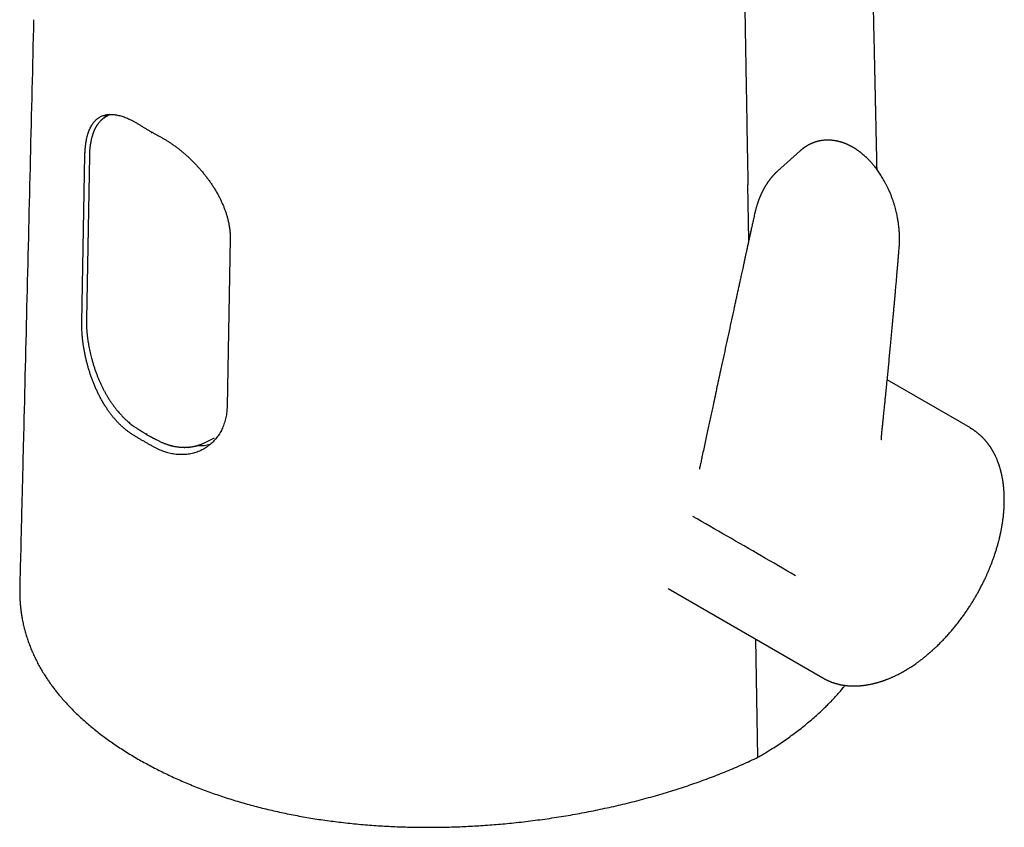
# Model space of a CAD drawing. Header units: millimetres. Extents: x 8 to 613, y 12 to 425.
# Tile 6 of 34: x 535 to 597, y 91 to 143. Entities that reach past the tile are written whole.
import ezdxf

# ---------------------------------------------------------------- set-up
doc = ezdxf.new("R2010")
doc.units = ezdxf.units.MM

msp = doc.modelspace()

# ---------------------------------------------------------------- linework, layer by layer
at = {"color": 7, "linetype": 'Continuous', "lineweight": 30}
for p, q in [((540.389, 136.938), (540.066, 136.741)), ((538.601, 123.69), (538.801, 134.336)), ((584.394, 134.61), (582.949, 133.315)), ((584.395, 134.609), (584.412, 134.625)), ((539.084, 134.286), (538.897, 123.867)), ((581.129, 128.92), (581.066, 132.45)), ((548.064, 128.988), (547.865, 118.342)), ((595.249, 116.95), (589.949, 120.009)), ((595.248, 116.949), (595.253, 116.947)), ((546.425, 116.008), (547.065, 116.327)), ((546.417, 116.005), (546.433, 116.013)), ((577.973, 114.32), (577.976, 114.334)), ((575.977, 106.714), (585.844, 101.018)), ((581.71, 95.966), (581.577, 103.481)), ((585.857, 101.012), (585.844, 101.018))]:
    msp.add_line(p, q, dxfattribs=at)
for centre, radius, start, end in [((541.734, 135.383), 2.179, 135.15148, 143.09022), ((546.205, 118.125), 2.294, 264.90555, 285.05463)]:
    msp.add_arc(centre, radius, start, end, dxfattribs=at)
for points, knots in [([(589.301, 133.418), (589.3, 133.483), (589.297, 133.628), (589.284, 134.207), (589.269, 134.914), (589.251, 135.734), (589.238, 136.311), (589.226, 136.88), (589.215, 137.342), (589.208, 137.701), (589.202, 137.963), (589.196, 138.232), (589.19, 138.509), (589.184, 138.794), (589.177, 139.087), (589.171, 139.388), (589.164, 139.701), (589.157, 140.028), (589.15, 140.364), (589.142, 140.701), (589.135, 141.036), (589.128, 141.37), (589.119, 141.76), (589.109, 142.206), (589.098, 142.706), (589.088, 143.2), (589.077, 143.686), (589.067, 144.163), (589.056, 144.63), (589.047, 145.068), (589.038, 145.479), (589.03, 145.863), (589.021, 146.239), (589.013, 146.607), (589.005, 146.967), (588.998, 147.317), (588.99, 147.659), (588.984, 147.961), (588.978, 148.223), (588.973, 148.449), (588.968, 148.672), (588.963, 148.897), (588.958, 149.126), (588.953, 149.359), (588.948, 149.598), (588.943, 149.843), (588.937, 150.102), (588.931, 150.373), (588.925, 150.659), (588.919, 150.95), (588.912, 151.246), (588.906, 151.546), (588.898, 151.908), (588.888, 152.335), (588.878, 152.828), (588.868, 153.262), (588.86, 153.633), (588.853, 153.934), (588.847, 154.23), (588.841, 154.519), (588.835, 154.799), (588.829, 155.072), (588.823, 155.335), (588.817, 155.592), (588.811, 155.884), (588.804, 156.212), (588.796, 156.579), (588.788, 156.948), (588.78, 157.32), (588.772, 157.694), (588.764, 158.046), (588.757, 158.377), (588.75, 158.687), (588.743, 159.006), (588.736, 159.333), (588.729, 159.667), (588.722, 159.989), (588.715, 160.296), (588.708, 160.588), (588.702, 160.88), (588.696, 161.171), (588.689, 161.459), (588.682, 161.797), (588.674, 162.183), (588.664, 162.617), (588.656, 163.01), (588.648, 163.364), (588.641, 163.679), (588.634, 163.986), (588.628, 164.284), (588.622, 164.573), (588.616, 164.854), (588.61, 165.115), (588.605, 165.357), (588.6, 165.584), (588.595, 165.811), (588.59, 166.041), (588.585, 166.276), (588.579, 166.517), (588.574, 166.762), (588.568, 167.033), (588.561, 167.333), (588.554, 167.662), (588.547, 167.998), (588.54, 168.341), (588.531, 168.739), (588.521, 169.193), (588.51, 169.705), (588.498, 170.226), (588.487, 170.756), (588.475, 171.295), (588.463, 171.838), (588.451, 172.385), (588.44, 172.895), (588.43, 173.367), (588.421, 173.802), (588.411, 174.234), (588.402, 174.663), (588.393, 175.085), (588.384, 175.5), (588.375, 175.909), (588.367, 176.287), (588.359, 176.634), (588.352, 176.951), (588.345, 177.26), (588.339, 177.561), (588.332, 177.854), (588.326, 178.137), (588.32, 178.405), (588.315, 178.657), (588.31, 178.895), (588.305, 179.129), (588.3, 179.362), (588.295, 179.594), (588.281, 180.215), (588.268, 180.811), (588.256, 181.386), (588.252, 181.554), (588.248, 181.73), (588.244, 181.915), (588.24, 182.109), (588.235, 182.311), (588.231, 182.521), (588.226, 182.74), (588.221, 182.967), (588.216, 183.203), (588.211, 183.447), (588.205, 183.698), (588.2, 183.955), (588.194, 184.217), (588.188, 184.484), (588.182, 184.745), (588.177, 185), (588.172, 185.248), (588.166, 185.5), (588.16, 185.755), (588.155, 186.013), (588.149, 186.274), (588.144, 186.534), (588.138, 186.802), (588.132, 187.073), (588.126, 187.347), (588.12, 187.611), (588.115, 187.866), (588.109, 188.11), (588.104, 188.344), (588.099, 188.563), (588.095, 188.766), (588.091, 188.955), (588.087, 189.135), (588.083, 189.307), (588.08, 189.471), (588.076, 189.634), (588.073, 189.797), (588.069, 189.962), (588.065, 190.126), (588.062, 190.289), (588.058, 190.453), (588.05, 190.821), (588.041, 191.227), (588.032, 191.671), (588.026, 191.95), (588.02, 192.233), (588.013, 192.522), (588.007, 192.803), (588.001, 193.077), (587.996, 193.341), (587.99, 193.613), (587.984, 193.892), (587.977, 194.179), (587.97, 194.527), (587.961, 194.939), (587.95, 195.415), (587.94, 195.876), (587.931, 196.321), (587.921, 196.749), (587.912, 197.182), (587.903, 197.617), (587.893, 198.054), (587.884, 198.491), (587.874, 198.927), (587.865, 199.349), (587.856, 199.756), (587.848, 200.146), (587.839, 200.53), (587.831, 200.908), (587.823, 201.279), (587.815, 201.643), (587.807, 202.013), (587.799, 202.389), (587.791, 202.77), (587.782, 203.142), (587.775, 203.506), (587.767, 203.862), (587.759, 204.21), (587.752, 204.55), (587.745, 204.87), (587.738, 205.173), (587.732, 205.458), (587.726, 205.74), (587.72, 206.022), (587.714, 206.305), (587.708, 206.589), (587.703, 206.815), (587.699, 206.98), (587.697, 207.085), (587.695, 207.191), (587.692, 207.297), (587.69, 207.404), (587.688, 207.515), (587.685, 207.63), (587.682, 207.749), (587.68, 207.876), (587.677, 208.01), (587.674, 208.158), (587.67, 208.318), (587.666, 208.493), (587.662, 208.677), (587.658, 208.869), (587.654, 209.071), (587.649, 209.281), (587.644, 209.5), (587.639, 209.728), (587.634, 209.965), (587.629, 210.211), (587.623, 210.466), (587.618, 210.729), (587.612, 211.001), (587.606, 211.283), (587.599, 211.573), (587.593, 211.877), (587.586, 212.195), (587.579, 212.527), (587.571, 212.869), (587.566, 213.111), (587.563, 213.238), (587.563, 213.249)], [0, 0, 0, 0, 0.002473, 0.005431, 0.021739, 0.029035, 0.036266, 0.0434, 0.050436, 0.053617, 0.056889, 0.060259, 0.063729, 0.067298, 0.070966, 0.074733, 0.078599, 0.082755, 0.086994, 0.091219, 0.095421, 0.0996, 0.103757, 0.110075, 0.116341, 0.122548, 0.128643, 0.134615, 0.140462, 0.146185, 0.15109, 0.155901, 0.160615, 0.165222, 0.169721, 0.174112, 0.178395, 0.18257, 0.185444, 0.188265, 0.191033, 0.193834, 0.196718, 0.199629, 0.202619, 0.205689, 0.208837, 0.212326, 0.215907, 0.219565, 0.22327, 0.227022, 0.230821, 0.236885, 0.243064, 0.249359, 0.25319, 0.256982, 0.260688, 0.264307, 0.267841, 0.271227, 0.27453, 0.27775, 0.280886, 0.285489, 0.29007, 0.294687, 0.299343, 0.304035, 0.308766, 0.312562, 0.316455, 0.320448, 0.324539, 0.328728, 0.333017, 0.336619, 0.340288, 0.34397, 0.347613, 0.351218, 0.354784, 0.36031, 0.36574, 0.371076, 0.375096, 0.379046, 0.38289, 0.386623, 0.390247, 0.393762, 0.397167, 0.400056, 0.402865, 0.405691, 0.408578, 0.411525, 0.414533, 0.417602, 0.420731, 0.424751, 0.428867, 0.433079, 0.437381, 0.441743, 0.448039, 0.454452, 0.46098, 0.467625, 0.474384, 0.481203, 0.488052, 0.494933, 0.500362, 0.50581, 0.511257, 0.516627, 0.521914, 0.527116, 0.532234, 0.537269, 0.541308, 0.545288, 0.549169, 0.552942, 0.556604, 0.560157, 0.5636, 0.56666, 0.569628, 0.572543, 0.575458, 0.578373, 0.581288, 0.598785, 0.600783, 0.602885, 0.605095, 0.607412, 0.609835, 0.612366, 0.615004, 0.617743, 0.620588, 0.62354, 0.626598, 0.629763, 0.632976, 0.636267, 0.639609, 0.643002, 0.646074, 0.649187, 0.65234, 0.655533, 0.658767, 0.662041, 0.665335, 0.668548, 0.672104, 0.675536, 0.678844, 0.682028, 0.685088, 0.688024, 0.690836, 0.693304, 0.695669, 0.697929, 0.700085, 0.702137, 0.704084, 0.706203, 0.70825, 0.710299, 0.71235, 0.714403, 0.716458, 0.726179, 0.729663, 0.733154, 0.736659, 0.740271, 0.744017, 0.747239, 0.750554, 0.75396, 0.757459, 0.76105, 0.764714, 0.770565, 0.776532, 0.782615, 0.78789, 0.793249, 0.79869, 0.804156, 0.809625, 0.815095, 0.820568, 0.826042, 0.83096, 0.83586, 0.840679, 0.845411, 0.850056, 0.854616, 0.859088, 0.863968, 0.86874, 0.873406, 0.877969, 0.882429, 0.886787, 0.891044, 0.895197, 0.89884, 0.9024, 0.905913, 0.909443, 0.912991, 0.916557, 0.920142, 0.921458, 0.922777, 0.924098, 0.925422, 0.926751, 0.928152, 0.929564, 0.931066, 0.932657, 0.934338, 0.936107, 0.938187, 0.940378, 0.94268, 0.945093, 0.947616, 0.950251, 0.952997, 0.955854, 0.958822, 0.961901, 0.965091, 0.968392, 0.971804, 0.975327, 0.978962, 0.982707, 0.986749, 0.990913, 0.9952, 0.999608, 1, 1, 1, 1]), ([(580.56, 161.558), (580.574, 160.764), (580.601, 159.177), (580.642, 156.796), (580.677, 154.813), (580.711, 152.829), (580.738, 151.241), (580.773, 149.258), (580.8, 147.67), (580.835, 145.686), (580.863, 144.099), (580.897, 142.115), (580.925, 140.527), (580.96, 138.543), (580.987, 136.956), (581.025, 134.793), (581.049, 133.423), (581.066, 132.45)], [0, 0, 0, 0, 0.081795, 0.16359, 0.245385, 0.286283, 0.368078, 0.408975, 0.49077, 0.531668, 0.613463, 0.65436, 0.736155, 0.777053, 0.858848, 0.899745, 1, 1, 1, 1]), ([(535.529, 142.973), (535.386, 137.047), (535.172, 128.215), (534.92, 117.951), (534.798, 112.974), (534.738, 110.532), (534.694, 108.728), (534.665, 107.564), (534.645, 106.77)], [0, 0, 0, 0, 0.491038, 0.731866, 0.850506, 0.903527, 0.934237, 1, 1, 1, 1]), ([(538.894, 135.297), (538.905, 135.349), (538.926, 135.453), (538.964, 135.601), (539.006, 135.742), (539.054, 135.877), (539.107, 136.006), (539.166, 136.128), (539.23, 136.242), (539.298, 136.347), (539.37, 136.442), (539.446, 136.529), (539.526, 136.607), (539.612, 136.678), (539.703, 136.741), (539.8, 136.796), (539.902, 136.842), (540.008, 136.879), (540.117, 136.908), (540.231, 136.927), (540.349, 136.939), (540.473, 136.941), (540.602, 136.935), (540.736, 136.919), (540.874, 136.895), (541.013, 136.862), (541.153, 136.822), (541.294, 136.774), (541.438, 136.719), (541.585, 136.656), (541.737, 136.584), (541.892, 136.503), (542.049, 136.415), (542.156, 136.35), (542.209, 136.317)], [0, 0, 0, 0, 0.03071, 0.061448, 0.092186, 0.122896, 0.154519, 0.18617, 0.217822, 0.249445, 0.280147, 0.310875, 0.341603, 0.372305, 0.403866, 0.435454, 0.467043, 0.498604, 0.529868, 0.561158, 0.592449, 0.623712, 0.655893, 0.688103, 0.720313, 0.752493, 0.782971, 0.813476, 0.843981, 0.874459, 0.905829, 0.93723, 0.968629, 1, 1, 1, 1]), ([(540.066, 136.741), (540.053, 136.733), (540.025, 136.715), (539.986, 136.688), (539.949, 136.661), (539.912, 136.632), (539.877, 136.602), (539.844, 136.573), (539.808, 136.539), (539.769, 136.499), (539.726, 136.452), (539.686, 136.405), (539.653, 136.364), (539.628, 136.33), (539.61, 136.305), (539.593, 136.28), (539.576, 136.255), (539.557, 136.226), (539.536, 136.192), (539.514, 136.155), (539.491, 136.115), (539.468, 136.073), (539.446, 136.031), (539.425, 135.988), (539.406, 135.948), (539.391, 135.913), (539.378, 135.883), (539.366, 135.855), (539.354, 135.825), (539.34, 135.791), (539.325, 135.75), (539.309, 135.705), (539.292, 135.655), (539.274, 135.599), (539.255, 135.537), (539.236, 135.468), (539.217, 135.395), (539.199, 135.317), (539.183, 135.245), (539.171, 135.183), (539.163, 135.137), (539.156, 135.1), (539.152, 135.073), (539.149, 135.054), (539.146, 135.038), (539.144, 135.02), (539.14, 134.997), (539.136, 134.969), (539.131, 134.934), (539.126, 134.893), (539.12, 134.845), (539.114, 134.789), (539.108, 134.725), (539.102, 134.654), (539.096, 134.574), (539.091, 134.486), (539.087, 134.39), (539.085, 134.322), (539.084, 134.286)], [0, 0, 0, 0, 0.017669, 0.037697, 0.059946, 0.081655, 0.102876, 0.122539, 0.141608, 0.168331, 0.195666, 0.222026, 0.247133, 0.261589, 0.274677, 0.286397, 0.298443, 0.312571, 0.328782, 0.346763, 0.36493, 0.383921, 0.40287, 0.421777, 0.43925, 0.453927, 0.465811, 0.476337, 0.488254, 0.502149, 0.518017, 0.535857, 0.555342, 0.575845, 0.599553, 0.624467, 0.650587, 0.677908, 0.706352, 0.724741, 0.74006, 0.752314, 0.761506, 0.766657, 0.770938, 0.776768, 0.784235, 0.793339, 0.804275, 0.817367, 0.83262, 0.850034, 0.869609, 0.891346, 0.915248, 0.94132, 0.969567, 1, 1, 1, 1]), ([(542.209, 136.317), (542.265, 136.282), (542.379, 136.212), (542.552, 136.108), (542.726, 136.004), (542.843, 135.936), (542.902, 135.902)], [0, 0, 0, 0, 0.24994, 0.499905, 0.749941, 1, 1, 1, 1]), ([(542.902, 135.902), (542.961, 135.868), (543.079, 135.8), (543.259, 135.699), (543.44, 135.6), (543.562, 135.534), (543.623, 135.501)], [0, 0, 0, 0, 0.249941, 0.499905, 0.749941, 1, 1, 1, 1]), ([(543.062, 135.745), (543.062, 135.759), (543.063, 135.778), (543.07, 135.799), (543.072, 135.805)], [0, 0, 0, 0, 0.729813, 1, 1, 1, 1]), ([(538.801, 134.336), (538.802, 134.379), (538.804, 134.465), (538.81, 134.59), (538.818, 134.714), (538.828, 134.836), (538.841, 134.955), (538.856, 135.072), (538.874, 135.186), (538.887, 135.26), (538.894, 135.297)], [0, 0, 0, 0, 0.1239159, 0.2478318, 0.3721744, 0.4965171, 0.6221674, 0.7478176, 0.8739088, 1, 1, 1, 1]), ([(543.623, 135.501), (543.679, 135.47), (543.791, 135.409), (543.961, 135.309), (544.132, 135.202), (544.304, 135.088), (544.478, 134.966), (544.654, 134.836), (544.829, 134.701), (545.001, 134.561), (545.17, 134.417), (545.335, 134.269), (545.499, 134.117), (545.662, 133.958), (545.824, 133.793), (545.984, 133.622), (546.141, 133.447), (546.293, 133.269), (546.441, 133.088), (546.583, 132.903), (546.721, 132.716), (546.855, 132.524), (546.985, 132.327), (547.11, 132.126), (547.229, 131.923), (547.34, 131.72), (547.443, 131.517), (547.538, 131.315), (547.626, 131.111), (547.708, 130.905), (547.782, 130.697), (547.848, 130.486), (547.907, 130.276), (547.939, 130.136), (547.955, 130.066)], [0, 0, 0, 0, 0.030523, 0.061074, 0.091624, 0.122148, 0.153573, 0.185027, 0.216482, 0.247908, 0.278425, 0.308968, 0.339512, 0.37003, 0.401404, 0.432806, 0.464208, 0.495582, 0.526635, 0.557715, 0.588794, 0.619847, 0.651786, 0.683754, 0.715722, 0.747661, 0.778722, 0.80981, 0.840898, 0.871958, 0.903953, 0.93598, 0.968005, 1, 1, 1, 1]), ([(590.715, 128.445), (590.718, 128.485), (590.724, 128.564), (590.73, 128.681), (590.734, 128.792), (590.736, 128.894), (590.736, 128.99), (590.736, 129.084), (590.734, 129.185), (590.73, 129.278), (590.726, 129.36), (590.722, 129.426), (590.718, 129.491), (590.713, 129.549), (590.709, 129.601), (590.705, 129.646), (590.701, 129.684), (590.698, 129.717), (590.695, 129.748), (590.692, 129.778), (590.688, 129.81), (590.682, 129.861), (590.673, 129.934), (590.659, 130.032), (590.643, 130.138), (590.624, 130.254), (590.601, 130.379), (590.573, 130.519), (590.539, 130.674), (590.498, 130.844), (590.452, 131.019), (590.398, 131.203), (590.338, 131.393), (590.27, 131.59), (590.193, 131.792), (590.108, 131.999), (590.021, 132.195), (589.934, 132.377), (589.85, 132.541), (589.765, 132.698), (589.679, 132.848), (589.591, 132.991), (589.503, 133.129), (589.414, 133.261), (589.327, 133.384), (589.241, 133.499), (589.159, 133.605), (589.08, 133.702), (589.005, 133.79), (588.935, 133.87), (588.864, 133.948), (588.79, 134.025), (588.709, 134.107), (588.62, 134.193), (588.523, 134.282), (588.44, 134.355), (588.374, 134.41), (588.331, 134.446), (588.295, 134.475), (588.266, 134.498), (588.245, 134.514), (588.231, 134.524), (588.22, 134.533), (588.204, 134.545), (588.183, 134.561), (588.151, 134.585), (588.11, 134.615), (588.061, 134.649), (588.013, 134.682), (587.966, 134.714), (587.92, 134.744), (587.881, 134.768), (587.849, 134.788), (587.825, 134.803), (587.804, 134.815), (587.786, 134.826), (587.768, 134.836), (587.746, 134.849), (587.713, 134.868), (587.669, 134.892), (587.618, 134.919), (587.569, 134.944), (587.524, 134.966), (587.487, 134.984), (587.457, 134.998), (587.436, 135.008), (587.417, 135.016), (587.399, 135.024), (587.381, 135.032), (587.359, 135.042), (587.33, 135.054), (587.299, 135.067), (587.266, 135.08), (587.234, 135.092), (587.204, 135.103), (587.176, 135.114), (587.148, 135.124), (587.124, 135.132), (587.102, 135.139), (587.079, 135.147), (587.05, 135.156), (587.013, 135.168), (586.971, 135.18), (586.925, 135.193), (586.876, 135.206), (586.827, 135.218), (586.774, 135.23), (586.718, 135.242), (586.659, 135.253), (586.601, 135.263), (586.53, 135.274), (586.447, 135.284), (586.355, 135.291), (586.264, 135.296), (586.176, 135.298), (586.078, 135.297), (585.98, 135.292), (585.897, 135.285), (585.839, 135.278), (585.805, 135.274), (585.771, 135.269), (585.739, 135.264), (585.71, 135.259), (585.682, 135.254), (585.653, 135.249), (585.625, 135.243), (585.6, 135.237), (585.579, 135.233), (585.562, 135.229), (585.543, 135.224), (585.521, 135.219), (585.491, 135.211), (585.457, 135.202), (585.424, 135.192), (585.394, 135.183), (585.365, 135.174), (585.331, 135.163), (585.294, 135.15), (585.256, 135.136), (585.224, 135.124), (585.196, 135.113), (585.169, 135.102), (585.139, 135.089), (585.108, 135.076), (585.074, 135.061), (585.041, 135.045), (585.006, 135.027), (584.971, 135.01), (584.937, 134.992), (584.905, 134.974), (584.873, 134.957), (584.838, 134.936), (584.799, 134.913), (584.758, 134.887), (584.722, 134.863), (584.689, 134.841), (584.659, 134.821), (584.629, 134.799), (584.6, 134.778), (584.575, 134.759), (584.555, 134.744), (584.539, 134.731), (584.525, 134.72), (584.51, 134.708), (584.493, 134.694), (584.471, 134.676), (584.444, 134.653), (584.424, 134.636), (584.413, 134.626), (584.412, 134.625)], [0, 0, 0, 0, 0.01098, 0.021205, 0.031012, 0.040465, 0.047932, 0.056049, 0.064833, 0.074285, 0.079987, 0.085897, 0.091497, 0.096492, 0.100883, 0.104668, 0.107849, 0.110649, 0.113088, 0.115665, 0.118382, 0.12124, 0.128681, 0.136901, 0.145901, 0.15568, 0.166242, 0.177446, 0.191182, 0.205491, 0.220375, 0.235836, 0.252175, 0.269118, 0.286671, 0.304838, 0.323625, 0.338813, 0.354025, 0.368709, 0.382857, 0.396467, 0.410314, 0.423554, 0.436187, 0.448213, 0.459631, 0.470443, 0.480081, 0.489187, 0.498008, 0.507316, 0.517171, 0.528221, 0.539889, 0.552176, 0.557991, 0.563048, 0.56728, 0.570687, 0.573267, 0.574364, 0.575477, 0.57724, 0.579675, 0.582784, 0.58819, 0.593772, 0.599188, 0.604437, 0.609519, 0.614425, 0.617429, 0.620082, 0.622382, 0.62433, 0.626042, 0.62833, 0.631352, 0.637018, 0.642626, 0.64787, 0.652751, 0.657234, 0.659839, 0.662159, 0.664195, 0.665947, 0.667694, 0.670059, 0.673064, 0.676647, 0.680183, 0.683517, 0.686648, 0.689578, 0.69268, 0.69527, 0.697347, 0.699371, 0.702591, 0.706483, 0.710989, 0.715809, 0.720897, 0.726227, 0.73125, 0.7375, 0.743754, 0.749808, 0.755385, 0.765917, 0.775786, 0.784175, 0.79452, 0.803469, 0.81491, 0.825781, 0.829843, 0.833391, 0.836902, 0.840682, 0.843385, 0.84638, 0.849666, 0.852994, 0.855774, 0.85798, 0.859649, 0.861574, 0.864076, 0.867154, 0.871517, 0.875246, 0.878314, 0.881452, 0.885273, 0.889791, 0.894247, 0.898146, 0.900844, 0.903831, 0.907365, 0.91126, 0.914802, 0.919292, 0.923246, 0.927469, 0.931847, 0.93564, 0.939163, 0.943599, 0.948641, 0.953839, 0.959055, 0.962748, 0.966154, 0.970066, 0.974614, 0.977831, 0.980599, 0.982871, 0.984649, 0.986433, 0.988713, 0.992033, 0.995732, 0.999566, 1, 1, 1, 1]), ([(582.943, 133.309), (582.938, 133.304), (582.924, 133.291), (582.901, 133.27), (582.874, 133.245), (582.849, 133.221), (582.825, 133.198), (582.806, 133.179), (582.789, 133.161), (582.77, 133.142), (582.747, 133.118), (582.721, 133.091), (582.694, 133.062), (582.667, 133.032), (582.642, 133.004), (582.618, 132.977), (582.599, 132.954), (582.582, 132.935), (582.563, 132.912), (582.539, 132.883), (582.51, 132.846), (582.479, 132.807), (582.449, 132.768), (582.421, 132.73), (582.393, 132.693), (582.369, 132.658), (582.346, 132.626), (582.324, 132.594), (582.3, 132.559), (582.274, 132.519), (582.246, 132.475), (582.218, 132.431), (582.19, 132.386), (582.164, 132.343), (582.142, 132.305), (582.123, 132.272), (582.105, 132.24), (582.085, 132.204), (582.064, 132.164), (582.042, 132.123), (582.021, 132.083), (582.001, 132.043), (581.981, 132.004), (581.963, 131.967), (581.947, 131.934), (581.934, 131.906), (581.922, 131.88), (581.909, 131.851), (581.893, 131.817), (581.875, 131.776), (581.856, 131.731), (581.832, 131.675), (581.806, 131.611), (581.778, 131.539), (581.751, 131.469), (581.726, 131.401), (581.705, 131.34), (581.686, 131.285), (581.67, 131.235), (581.654, 131.185), (581.637, 131.131), (581.618, 131.07), (581.598, 131.002), (581.575, 130.92), (581.55, 130.826), (581.524, 130.719), (581.504, 130.636), (581.494, 130.588), (581.492, 130.578)], [0, 0, 0, 0, 0.0062087, 0.017125, 0.0297743, 0.0433767, 0.0550804, 0.0646685, 0.0721664, 0.0809711, 0.0923217, 0.1060996, 0.119809, 0.1324396, 0.1461478, 0.1581906, 0.1681601, 0.1760639, 0.1842417, 0.1974838, 0.2135915, 0.2318376, 0.2468453, 0.2627568, 0.2788182, 0.292632, 0.304688, 0.3173121, 0.3307039, 0.347197, 0.3640764, 0.3812562, 0.3987363, 0.4153872, 0.4296872, 0.4410125, 0.4522856, 0.4653794, 0.4802823, 0.4960569, 0.5098964, 0.5239325, 0.5381655, 0.5517182, 0.563281, 0.5728463, 0.5807505, 0.5906824, 0.6025915, 0.6164753, 0.6323149, 0.6488049, 0.6730252, 0.6968699, 0.7203446, 0.7429671, 0.7629577, 0.7801626, 0.7954193, 0.8112981, 0.82813, 0.8471754, 0.8687089, 0.8927232, 0.9238669, 0.9565677, 0.9906046, 1, 1, 1, 1]), ([(581.491, 130.577), (581.469, 130.478), (581.426, 130.281), (581.363, 129.99), (581.301, 129.708), (581.241, 129.435), (581.183, 129.171), (581.129, 128.921), (581.077, 128.683), (581.028, 128.459), (580.98, 128.242), (580.935, 128.033), (580.889, 127.825), (580.844, 127.618), (580.799, 127.413), (580.757, 127.218), (580.716, 127.033), (580.678, 126.857), (580.642, 126.692), (580.608, 126.536), (580.566, 126.343), (580.515, 126.108), (580.454, 125.829), (580.393, 125.547), (580.331, 125.264), (580.269, 124.978), (580.207, 124.691), (580.112, 124.254), (579.985, 123.669), (579.826, 122.935), (579.666, 122.201), (579.508, 121.466), (579.36, 120.782), (579.223, 120.148), (579.097, 119.564), (578.971, 118.978), (578.859, 118.461), (578.763, 118.012), (578.682, 117.633), (578.6, 117.251), (578.517, 116.865), (578.431, 116.466), (578.343, 116.052), (578.25, 115.621), (578.167, 115.232), (578.093, 114.887), (578.042, 114.649), (578.004, 114.47), (577.986, 114.385), (577.976, 114.34), (577.975, 114.334)], [0, 0, 0, 0, 0.018429, 0.036313, 0.053651, 0.070444, 0.086689, 0.102389, 0.116691, 0.130506, 0.143836, 0.156679, 0.169036, 0.182253, 0.194864, 0.206869, 0.218268, 0.229061, 0.239247, 0.248828, 0.257802, 0.274948, 0.29213, 0.309442, 0.326884, 0.344457, 0.36216, 0.379993, 0.425069, 0.470277, 0.515484, 0.56069, 0.605895, 0.641853, 0.677811, 0.713802, 0.750199, 0.773337, 0.796674, 0.820213, 0.843951, 0.867956, 0.893945, 0.9205, 0.94762, 0.965829, 0.984285, 0.991603, 0.99896, 1, 1, 1, 1]), ([(547.955, 130.066), (547.964, 130.021), (547.983, 129.93), (548.006, 129.794), (548.026, 129.658), (548.042, 129.523), (548.053, 129.388), (548.061, 129.254), (548.065, 129.12), (548.064, 129.032), (548.064, 128.988)], [0, 0, 0, 0, 0.123921, 0.247841, 0.372184, 0.496526, 0.622172, 0.747818, 0.873909, 1, 1, 1, 1]), ([(589.581, 116.405), (589.591, 116.494), (589.609, 116.668), (589.636, 116.924), (589.661, 117.168), (589.685, 117.402), (589.708, 117.623), (589.73, 117.834), (589.75, 118.028), (589.768, 118.206), (589.785, 118.369), (589.8, 118.522), (589.815, 118.666), (589.828, 118.8), (589.841, 118.925), (589.853, 119.04), (589.864, 119.15), (589.874, 119.257), (589.885, 119.364), (589.896, 119.472), (589.92, 119.717), (589.955, 120.068), (590, 120.527), (590.042, 120.958), (590.084, 121.391), (590.125, 121.824), (590.163, 122.215), (590.196, 122.565), (590.225, 122.874), (590.254, 123.183), (590.282, 123.491), (590.31, 123.793), (590.337, 124.087), (590.362, 124.369), (590.387, 124.642), (590.406, 124.848), (590.418, 124.992), (590.426, 125.08), (590.435, 125.174), (590.444, 125.277), (590.454, 125.387), (590.464, 125.504), (590.475, 125.634), (590.488, 125.777), (590.502, 125.933), (590.516, 126.099), (590.531, 126.274), (590.547, 126.458), (590.564, 126.652), (590.581, 126.855), (590.6, 127.067), (590.618, 127.289), (590.638, 127.519), (590.658, 127.757), (590.678, 128.002), (590.697, 128.232), (590.709, 128.381), (590.715, 128.445)], [0, 0, 0, 0, 0.022305, 0.043659, 0.064062, 0.083514, 0.102016, 0.119566, 0.136164, 0.150543, 0.164123, 0.176902, 0.188882, 0.200063, 0.210443, 0.220023, 0.228946, 0.237838, 0.24677, 0.255744, 0.264759, 0.307815, 0.343438, 0.379402, 0.415368, 0.451333, 0.487298, 0.512931, 0.538564, 0.564196, 0.589829, 0.615256, 0.63946, 0.662868, 0.68548, 0.707296, 0.714116, 0.721308, 0.729139, 0.73761, 0.74672, 0.756469, 0.766858, 0.779024, 0.791964, 0.805677, 0.820164, 0.835425, 0.85146, 0.868269, 0.885852, 0.904209, 0.923341, 0.942885, 0.963176, 0.984215, 1, 1, 1, 1]), ([(541.853, 116.519), (541.801, 116.552), (541.698, 116.619), (541.545, 116.729), (541.394, 116.846), (541.244, 116.973), (541.095, 117.109), (540.948, 117.254), (540.804, 117.407), (540.665, 117.565), (540.531, 117.729), (540.402, 117.897), (540.277, 118.071), (540.155, 118.252), (540.035, 118.441), (539.919, 118.636), (539.807, 118.836), (539.701, 119.04), (539.599, 119.247), (539.503, 119.456), (539.411, 119.669), (539.323, 119.886), (539.239, 120.108), (539.159, 120.334), (539.085, 120.562), (539.016, 120.789), (538.953, 121.015), (538.896, 121.24), (538.843, 121.465), (538.795, 121.691), (538.752, 121.918), (538.714, 122.146), (538.682, 122.372), (538.654, 122.598), (538.632, 122.823), (538.615, 123.047), (538.605, 123.267), (538.599, 123.482), (538.601, 123.621), (538.601, 123.69)], [0, 0, 0, 0, 0.026128, 0.052278, 0.078429, 0.104557, 0.131456, 0.158379, 0.185303, 0.212203, 0.238326, 0.264471, 0.290616, 0.316739, 0.343597, 0.370478, 0.397359, 0.424217, 0.450776, 0.477358, 0.503939, 0.530498, 0.557815, 0.585157, 0.612498, 0.639815, 0.666574, 0.693356, 0.720138, 0.746896, 0.774469, 0.80207, 0.82967, 0.857243, 0.885764, 0.914331, 0.942913, 0.97148, 1, 1, 1, 1]), ([(538.897, 123.867), (538.897, 123.803), (538.895, 123.676), (538.9, 123.482), (538.909, 123.29), (538.923, 123.1), (538.941, 122.913), (538.962, 122.729), (538.987, 122.538), (539.018, 122.342), (539.053, 122.141), (539.092, 121.946), (539.133, 121.757), (539.176, 121.576), (539.225, 121.381), (539.283, 121.173), (539.349, 120.951), (539.42, 120.734), (539.493, 120.523), (539.569, 120.32), (539.647, 120.124), (539.727, 119.935), (539.81, 119.751), (539.897, 119.569), (539.989, 119.386), (540.088, 119.203), (540.192, 119.019), (540.302, 118.837), (540.418, 118.657), (540.538, 118.48), (540.661, 118.31), (540.785, 118.149), (540.897, 118.013), (540.995, 117.898), (541.079, 117.804), (541.162, 117.715), (541.242, 117.632), (541.322, 117.553), (541.403, 117.476), (541.492, 117.395), (541.591, 117.309), (541.698, 117.221), (541.81, 117.135), (541.911, 117.061), (541.974, 117.019), (541.999, 117.002)], [0, 0, 0, 0, 0.027755, 0.054737, 0.080977, 0.106497, 0.131315, 0.155445, 0.178897, 0.20541, 0.231017, 0.255723, 0.279531, 0.302442, 0.324457, 0.353043, 0.38105, 0.408483, 0.435343, 0.461627, 0.486883, 0.511583, 0.535731, 0.559933, 0.585019, 0.610561, 0.636564, 0.663033, 0.689972, 0.71689, 0.744151, 0.770527, 0.795681, 0.813204, 0.830076, 0.846295, 0.861859, 0.876774, 0.891928, 0.907949, 0.926575, 0.946251, 0.966747, 0.986756, 1, 1, 1, 1]), ([(547.865, 118.342), (547.863, 118.281), (547.859, 118.157), (547.842, 117.975), (547.818, 117.796), (547.786, 117.619), (547.745, 117.445), (547.695, 117.274), (547.636, 117.108), (547.571, 116.949), (547.498, 116.797), (547.419, 116.652), (547.333, 116.512), (547.239, 116.378), (547.138, 116.249), (547.029, 116.126), (546.914, 116.01), (546.793, 115.902), (546.667, 115.801), (546.535, 115.709), (546.399, 115.624), (546.256, 115.547), (546.107, 115.478), (545.953, 115.417), (545.795, 115.365), (545.634, 115.323), (545.47, 115.29), (545.304, 115.267), (545.135, 115.253), (544.962, 115.248), (544.786, 115.253), (544.607, 115.269), (544.427, 115.294), (544.252, 115.329), (544.083, 115.372), (543.92, 115.421), (543.756, 115.478), (543.593, 115.544), (543.429, 115.619), (543.321, 115.675), (543.267, 115.703)], [0, 0, 0, 0, 0.025794, 0.051611, 0.077428, 0.103223, 0.129781, 0.156365, 0.182948, 0.209508, 0.235296, 0.261107, 0.286918, 0.312707, 0.339215, 0.365746, 0.392278, 0.418787, 0.445118, 0.471471, 0.497825, 0.524156, 0.551224, 0.578316, 0.605408, 0.632476, 0.65927, 0.686087, 0.712904, 0.739697, 0.76729, 0.79491, 0.822529, 0.850122, 0.874917, 0.899722, 0.924518, 0.949675, 0.974843, 1, 1, 1, 1]), ([(542.001, 117.004), (542.024, 116.989), (542.067, 116.96), (542.13, 116.919), (542.185, 116.882), (542.23, 116.853), (542.266, 116.829), (542.295, 116.811), (542.32, 116.795), (542.347, 116.777), (542.382, 116.755), (542.426, 116.726), (542.479, 116.693), (542.539, 116.655), (542.607, 116.612), (542.682, 116.566), (542.733, 116.534), (542.76, 116.517)], [0, 0, 0, 0, 0.093107, 0.176457, 0.250053, 0.313893, 0.35721, 0.394505, 0.425777, 0.456015, 0.504246, 0.562675, 0.631302, 0.710127, 0.79915, 0.898371, 1, 1, 1, 1]), ([(585.857, 101.014), (585.867, 101.008), (585.888, 100.996), (585.917, 100.98), (585.946, 100.964), (585.973, 100.95), (585.997, 100.937), (586.019, 100.926), (586.04, 100.915), (586.062, 100.904), (586.086, 100.892), (586.114, 100.879), (586.145, 100.864), (586.191, 100.843), (586.247, 100.818), (586.31, 100.792), (586.369, 100.769), (586.423, 100.748), (586.468, 100.732), (586.504, 100.719), (586.535, 100.709), (586.565, 100.699), (586.596, 100.689), (586.626, 100.68), (586.658, 100.67), (586.693, 100.66), (586.731, 100.649), (586.772, 100.638), (586.815, 100.627), (586.859, 100.616), (586.899, 100.607), (586.935, 100.599), (586.966, 100.593), (587, 100.586), (587.038, 100.578), (587.084, 100.57), (587.133, 100.562), (587.188, 100.553), (587.247, 100.545), (587.308, 100.537), (587.368, 100.53), (587.423, 100.525), (587.472, 100.521), (587.516, 100.517), (587.559, 100.515), (587.602, 100.512), (587.645, 100.51), (587.688, 100.509), (587.732, 100.508), (587.78, 100.507), (587.829, 100.507), (587.877, 100.507), (587.923, 100.507), (587.967, 100.509), (588.013, 100.51), (588.06, 100.512), (588.107, 100.515), (588.149, 100.517), (588.186, 100.52), (588.219, 100.522), (588.251, 100.525), (588.286, 100.528), (588.325, 100.532), (588.369, 100.536), (588.414, 100.542), (588.463, 100.548), (588.511, 100.554), (588.559, 100.561), (588.606, 100.568), (588.667, 100.577), (588.742, 100.59), (588.831, 100.607), (588.922, 100.625), (588.999, 100.642), (589.06, 100.656), (589.104, 100.667), (589.148, 100.678), (589.191, 100.689), (589.23, 100.699), (589.264, 100.708), (589.296, 100.717), (589.329, 100.726), (589.371, 100.738), (589.42, 100.753), (589.475, 100.769), (589.531, 100.787), (589.587, 100.805), (589.643, 100.823), (589.691, 100.84), (589.729, 100.853), (589.756, 100.863), (589.778, 100.87), (589.796, 100.877), (589.812, 100.883), (589.835, 100.891), (589.868, 100.903), (589.914, 100.921), (589.971, 100.943), (590.037, 100.969), (590.109, 100.998), (590.179, 101.028), (590.248, 101.058), (590.331, 101.095), (590.428, 101.14), (590.539, 101.193), (590.648, 101.247), (590.757, 101.304), (590.843, 101.35), (590.903, 101.382), (590.935, 101.4), (590.96, 101.414), (590.979, 101.425), (590.992, 101.433), (591.003, 101.439), (591.017, 101.447), (591.038, 101.459), (591.068, 101.476), (591.105, 101.498), (591.15, 101.524), (591.202, 101.555), (591.261, 101.591), (591.327, 101.632), (591.411, 101.685), (591.515, 101.753), (591.639, 101.836), (591.77, 101.927), (591.91, 102.027), (592.057, 102.136), (592.184, 102.234), (592.288, 102.316), (592.366, 102.379), (592.445, 102.444), (592.52, 102.507), (592.588, 102.564), (592.647, 102.615), (592.694, 102.656), (592.731, 102.688), (592.758, 102.712), (592.78, 102.732), (592.799, 102.749), (592.819, 102.766), (592.84, 102.786), (592.869, 102.812), (592.907, 102.846), (592.955, 102.89), (593.006, 102.938), (593.06, 102.988), (593.131, 103.056), (593.22, 103.142), (593.352, 103.273), (593.51, 103.434), (593.694, 103.629), (593.88, 103.833), (594.067, 104.048), (594.255, 104.273), (594.444, 104.508), (594.623, 104.742), (594.791, 104.97), (594.945, 105.189), (595.092, 105.405), (595.232, 105.619), (595.365, 105.831), (595.492, 106.04), (595.612, 106.246), (595.735, 106.464), (595.86, 106.695), (595.986, 106.937), (596.102, 107.172), (596.203, 107.384), (596.29, 107.575), (596.367, 107.748), (596.442, 107.926), (596.518, 108.11), (596.594, 108.301), (596.669, 108.5), (596.743, 108.706), (596.804, 108.883), (596.852, 109.031), (596.889, 109.147), (596.926, 109.264), (596.96, 109.381), (596.993, 109.494), (597.023, 109.602), (597.05, 109.704), (597.075, 109.8), (597.097, 109.886), (597.115, 109.962), (597.13, 110.022), (597.14, 110.068), (597.148, 110.101), (597.154, 110.129), (597.16, 110.156), (597.167, 110.185), (597.175, 110.223), (597.186, 110.272), (597.198, 110.332), (597.213, 110.403), (597.228, 110.483), (597.244, 110.566), (597.259, 110.649), (597.273, 110.732), (597.287, 110.817), (597.301, 110.903), (597.321, 111.044), (597.347, 111.238), (597.373, 111.487), (597.393, 111.736), (597.404, 111.925), (597.409, 112.053), (597.411, 112.117), (597.412, 112.173), (597.413, 112.22), (597.413, 112.259), (597.414, 112.287), (597.414, 112.307), (597.414, 112.323), (597.414, 112.341), (597.414, 112.365), (597.414, 112.395), (597.414, 112.432), (597.413, 112.487), (597.412, 112.557), (597.41, 112.638), (597.407, 112.713), (597.404, 112.783), (597.401, 112.846), (597.397, 112.904), (597.394, 112.956), (597.39, 113.005), (597.386, 113.056), (597.381, 113.113), (597.375, 113.174), (597.369, 113.238), (597.362, 113.3), (597.354, 113.362), (597.347, 113.418), (597.34, 113.469), (597.334, 113.511), (597.328, 113.55), (597.322, 113.589), (597.315, 113.632), (597.307, 113.681), (597.298, 113.734), (597.288, 113.787), (597.278, 113.837), (597.269, 113.883), (597.26, 113.928), (597.251, 113.971), (597.242, 114.009), (597.235, 114.043), (597.228, 114.074), (597.22, 114.105), (597.211, 114.141), (597.201, 114.181), (597.19, 114.224), (597.179, 114.266), (597.166, 114.314), (597.151, 114.368), (597.134, 114.425), (597.119, 114.475), (597.105, 114.518), (597.094, 114.553), (597.083, 114.585), (597.072, 114.618), (597.059, 114.655), (597.037, 114.717), (597.008, 114.798), (596.97, 114.893), (596.932, 114.986), (596.893, 115.074), (596.859, 115.147), (596.832, 115.203), (596.811, 115.246), (596.789, 115.289), (596.768, 115.33), (596.746, 115.37), (596.724, 115.411), (596.699, 115.456), (596.674, 115.499), (596.649, 115.542), (596.626, 115.579), (596.605, 115.613), (596.584, 115.647), (596.56, 115.685), (596.533, 115.725), (596.503, 115.769), (596.472, 115.815), (596.44, 115.859), (596.41, 115.9), (596.383, 115.937), (596.356, 115.972), (596.33, 116.005), (596.304, 116.038), (596.278, 116.069), (596.251, 116.101), (596.226, 116.132), (596.201, 116.16), (596.178, 116.186), (596.154, 116.213), (596.128, 116.241), (596.101, 116.27), (596.075, 116.298), (596.051, 116.322), (596.024, 116.349), (595.994, 116.379), (595.96, 116.412), (595.923, 116.447), (595.882, 116.485), (595.837, 116.524), (595.791, 116.565), (595.742, 116.605), (595.695, 116.643), (595.653, 116.675), (595.616, 116.704), (595.58, 116.731), (595.542, 116.758), (595.502, 116.786), (595.465, 116.812), (595.43, 116.835), (595.397, 116.856), (595.364, 116.878), (595.329, 116.899), (595.289, 116.924), (595.258, 116.942), (595.241, 116.951)], [0, 0, 0, 0, 0.001512, 0.003232, 0.00514, 0.006894, 0.008399, 0.009666, 0.010885, 0.012251, 0.013643, 0.015173, 0.017009, 0.019154, 0.023039, 0.026615, 0.029933, 0.03296, 0.035691, 0.03736, 0.039034, 0.040702, 0.042365, 0.044043, 0.045737, 0.047528, 0.049643, 0.051829, 0.054216, 0.056543, 0.058727, 0.060619, 0.062213, 0.063633, 0.065898, 0.06818, 0.070766, 0.073619, 0.076654, 0.07983, 0.083086, 0.08582, 0.088227, 0.090443, 0.092541, 0.094663, 0.096967, 0.098928, 0.101138, 0.103593, 0.106067, 0.108438, 0.110708, 0.112888, 0.114979, 0.117482, 0.119809, 0.121881, 0.123695, 0.125256, 0.126673, 0.128381, 0.130324, 0.132434, 0.134711, 0.136992, 0.139467, 0.141715, 0.143944, 0.146262, 0.150508, 0.154706, 0.159046, 0.163609, 0.165692, 0.16779, 0.169903, 0.172005, 0.173891, 0.175492, 0.176867, 0.178398, 0.180222, 0.182738, 0.185346, 0.187985, 0.190657, 0.193361, 0.195916, 0.197447, 0.198733, 0.199774, 0.200571, 0.201235, 0.202072, 0.203772, 0.205939, 0.208574, 0.211893, 0.215294, 0.218608, 0.221838, 0.224982, 0.230384, 0.235527, 0.240624, 0.245757, 0.250925, 0.252722, 0.254225, 0.255423, 0.256317, 0.256907, 0.257316, 0.257805, 0.258923, 0.260332, 0.26203, 0.264171, 0.266644, 0.269451, 0.272591, 0.276039, 0.281532, 0.287437, 0.293752, 0.300479, 0.307617, 0.315167, 0.318938, 0.322802, 0.326762, 0.33057, 0.333934, 0.336854, 0.339329, 0.340962, 0.34232, 0.343404, 0.344274, 0.345222, 0.346298, 0.347549, 0.349611, 0.352032, 0.35471, 0.357418, 0.36015, 0.365584, 0.371107, 0.38057, 0.390282, 0.400243, 0.410452, 0.420906, 0.431604, 0.442545, 0.452148, 0.461527, 0.470686, 0.479638, 0.488382, 0.496916, 0.50524, 0.513354, 0.523232, 0.532775, 0.541982, 0.55085, 0.557581, 0.564184, 0.57101, 0.578097, 0.585446, 0.593055, 0.600925, 0.609054, 0.613416, 0.617849, 0.622353, 0.626915, 0.63127, 0.635311, 0.639353, 0.643024, 0.646323, 0.649251, 0.651808, 0.65328, 0.654561, 0.655633, 0.656535, 0.657619, 0.658968, 0.660934, 0.663282, 0.66601, 0.66912, 0.672611, 0.675623, 0.678871, 0.682241, 0.685628, 0.68903, 0.698782, 0.708663, 0.718674, 0.728813, 0.73175, 0.734378, 0.736667, 0.738618, 0.74023, 0.741503, 0.742169, 0.742715, 0.743446, 0.744436, 0.745687, 0.747197, 0.748967, 0.752577, 0.756009, 0.759203, 0.762159, 0.764875, 0.767338, 0.769543, 0.77159, 0.773717, 0.776177, 0.778942, 0.78174, 0.784498, 0.787215, 0.789879, 0.79202, 0.793935, 0.795625, 0.797268, 0.799188, 0.801394, 0.803881, 0.806424, 0.80864, 0.81079, 0.812877, 0.814878, 0.816675, 0.818248, 0.819648, 0.821035, 0.822716, 0.824692, 0.826785, 0.828813, 0.830776, 0.833727, 0.836518, 0.839094, 0.841118, 0.842878, 0.844374, 0.845903, 0.847784, 0.849943, 0.855212, 0.860126, 0.864721, 0.86967, 0.874202, 0.876434, 0.878858, 0.881307, 0.883565, 0.885631, 0.888115, 0.890491, 0.893272, 0.895653, 0.897851, 0.899798, 0.901728, 0.903955, 0.906479, 0.909106, 0.912046, 0.914852, 0.917483, 0.919818, 0.921925, 0.924246, 0.926252, 0.928356, 0.930555, 0.932667, 0.934554, 0.936321, 0.938128, 0.940153, 0.942311, 0.944291, 0.946064, 0.947662, 0.950154, 0.952644, 0.955191, 0.958182, 0.96135, 0.964543, 0.967871, 0.971347, 0.973947, 0.976286, 0.978669, 0.981124, 0.983653, 0.986236, 0.9883, 0.990408, 0.992573, 0.994801, 0.99725, 1, 1, 1, 1]), ([(542.547, 116.104), (542.488, 116.138), (542.37, 116.206), (542.196, 116.31), (542.023, 116.414), (541.91, 116.484), (541.853, 116.519)], [0, 0, 0, 0, 0.249944, 0.499911, 0.749944, 1, 1, 1, 1]), ([(542.718, 116.609), (542.718, 116.603), (542.718, 116.59), (542.723, 116.568), (542.732, 116.545), (542.746, 116.526), (542.759, 116.519), (542.764, 116.516)], [0, 0, 0, 0, 0.146501, 0.288222, 0.559311, 0.815487, 1, 1, 1, 1]), ([(542.763, 116.515), (542.785, 116.503), (542.829, 116.48), (542.892, 116.446), (542.95, 116.416), (542.997, 116.391), (543.035, 116.371), (543.064, 116.356), (543.09, 116.342), (543.119, 116.327), (543.155, 116.309), (543.202, 116.285), (543.256, 116.257), (543.319, 116.225), (543.39, 116.189), (543.47, 116.149), (543.526, 116.121), (543.556, 116.106)], [0, 0, 0, 0, 0.085281, 0.168637, 0.242237, 0.306081, 0.349401, 0.386698, 0.417973, 0.448212, 0.496444, 0.554875, 0.623505, 0.702332, 0.791358, 0.89058, 1, 1, 1, 1]), ([(589.6, 116.19), (589.6, 116.19), (589.6, 116.191), (589.596, 116.198), (589.593, 116.209), (589.59, 116.218), (589.587, 116.229), (589.585, 116.241), (589.583, 116.252), (589.581, 116.264), (589.579, 116.279), (589.578, 116.296), (589.577, 116.312), (589.577, 116.325), (589.577, 116.336), (589.577, 116.347), (589.578, 116.362), (589.579, 116.381), (589.581, 116.396), (589.581, 116.405)], [0, 0, 0, 0, 0.112644, 0.264193, 0.322737, 0.38538, 0.453411, 0.510954, 0.554402, 0.603165, 0.654142, 0.711708, 0.762023, 0.802988, 0.824413, 0.852458, 0.890841, 0.939878, 1, 1, 1, 1]), ([(543.267, 115.703), (543.206, 115.736), (543.084, 115.802), (542.903, 115.901), (542.724, 116.002), (542.606, 116.07), (542.547, 116.104)], [0, 0, 0, 0, 0.249944, 0.49991, 0.749944, 1, 1, 1, 1]), ([(543.554, 116.105), (543.573, 116.095), (543.622, 116.071), (543.699, 116.035), (543.783, 115.999), (543.859, 115.968), (543.929, 115.942), (543.992, 115.919), (544.047, 115.9), (544.096, 115.884), (544.14, 115.871), (544.178, 115.859), (544.211, 115.85), (544.235, 115.843), (544.252, 115.838), (544.265, 115.835), (544.277, 115.832), (544.292, 115.828), (544.315, 115.822), (544.348, 115.814), (544.392, 115.803), (544.444, 115.792), (544.503, 115.78), (544.577, 115.766), (544.664, 115.752), (544.766, 115.738), (544.877, 115.727), (544.966, 115.722), (545.032, 115.719), (545.073, 115.718), (545.113, 115.717), (545.154, 115.717), (545.191, 115.717), (545.222, 115.718), (545.245, 115.719), (545.263, 115.719), (545.283, 115.72), (545.31, 115.721), (545.346, 115.724), (545.388, 115.727), (545.432, 115.73), (545.482, 115.736), (545.535, 115.742), (545.591, 115.75), (545.645, 115.758), (545.698, 115.768), (545.75, 115.778), (545.798, 115.788), (545.84, 115.798), (545.874, 115.806), (545.9, 115.813), (545.921, 115.818), (545.938, 115.823), (545.955, 115.828), (545.978, 115.834), (546.008, 115.843), (546.046, 115.855), (546.093, 115.871), (546.148, 115.89), (546.21, 115.913), (546.279, 115.941), (546.349, 115.972), (546.395, 115.994), (546.417, 116.005)], [0, 0, 0, 0, 0.019887, 0.05041, 0.078631, 0.104547, 0.128156, 0.149095, 0.167805, 0.184286, 0.198535, 0.212021, 0.222774, 0.230912, 0.236432, 0.239838, 0.243874, 0.248958, 0.255088, 0.267074, 0.28174, 0.299086, 0.319112, 0.341737, 0.372932, 0.407231, 0.444631, 0.485127, 0.498512, 0.512203, 0.526201, 0.540504, 0.554005, 0.564519, 0.572272, 0.577512, 0.583114, 0.593165, 0.605625, 0.620493, 0.636611, 0.652526, 0.672525, 0.692188, 0.711514, 0.730504, 0.749158, 0.767128, 0.782755, 0.794332, 0.803951, 0.811614, 0.817319, 0.82287, 0.831318, 0.842712, 0.857039, 0.87489, 0.895539, 0.918989, 0.945241, 0.974299, 1, 1, 1, 1]), ([(584.099, 107.531), (583.373, 107.954), (581.921, 108.8), (579.74, 110.059), (578.285, 110.891), (577.558, 111.308)], [0, 0, 0, 0, 0.333336, 0.666664, 1, 1, 1, 1]), ([(534.646, 106.77), (534.645, 106.741), (534.641, 106.623), (534.642, 106.416), (534.648, 106.151), (534.662, 105.886), (534.684, 105.62), (534.713, 105.355), (534.749, 105.09), (534.796, 104.809), (534.854, 104.512), (534.927, 104.2), (535.011, 103.888), (535.106, 103.577), (535.211, 103.268), (535.328, 102.96), (535.456, 102.653), (535.595, 102.348), (535.746, 102.045), (535.907, 101.744), (536.08, 101.444), (536.246, 101.175), (536.403, 100.936), (536.547, 100.727), (536.697, 100.518), (536.852, 100.311), (537.013, 100.105), (537.2, 99.876), (537.414, 99.626), (537.66, 99.354), (537.915, 99.085), (538.18, 98.819), (538.455, 98.557), (538.74, 98.298), (539.034, 98.042), (539.337, 97.791), (539.649, 97.543), (539.97, 97.298), (540.3, 97.058), (540.646, 96.816), (541.01, 96.572), (541.392, 96.327), (541.782, 96.087), (542.049, 95.93), (542.183, 95.852)], [0, 0, 0, 0, 0.007314, 0.02931, 0.05126, 0.073211, 0.095161, 0.117163, 0.139166, 0.161167, 0.187248, 0.213329, 0.239452, 0.265574, 0.291656, 0.317737, 0.343863, 0.36999, 0.396072, 0.422153, 0.448283, 0.474413, 0.49307, 0.511728, 0.530386, 0.549084, 0.567784, 0.586482, 0.611834, 0.637186, 0.662584, 0.687982, 0.713334, 0.738686, 0.764083, 0.78948, 0.814832, 0.840183, 0.865578, 0.890973, 0.918205, 0.945437, 0.972718, 1, 1, 1, 1]), ([(581.71, 95.966), (581.801, 96.019), (581.982, 96.125), (582.251, 96.286), (582.559, 96.476), (582.905, 96.698), (583.285, 96.951), (583.655, 97.209), (584.016, 97.472), (584.368, 97.738), (584.71, 98.01), (585.042, 98.285), (585.363, 98.563), (585.675, 98.846), (585.948, 99.106), (586.185, 99.34), (586.388, 99.548), (586.586, 99.758), (586.779, 99.97), (586.966, 100.184), (587.128, 100.375), (587.224, 100.495), (587.263, 100.543)], [0, 0, 0, 0, 0.039754, 0.079509, 0.119261, 0.178985, 0.238709, 0.298345, 0.35798, 0.41772, 0.477459, 0.537095, 0.59673, 0.65647, 0.71621, 0.758769, 0.801332, 0.843892, 0.886537, 0.929184, 0.971829, 1, 1, 1, 1]), ([(542.183, 95.852), (542.308, 95.781), (542.557, 95.639), (542.941, 95.43), (543.331, 95.226), (543.73, 95.025), (544.138, 94.828), (544.555, 94.634), (544.98, 94.446), (545.412, 94.262), (545.851, 94.084), (546.299, 93.91), (546.752, 93.742), (547.215, 93.578), (547.686, 93.42), (548.166, 93.266), (548.652, 93.119), (549.137, 92.98), (549.62, 92.849), (550.101, 92.725), (550.586, 92.608), (551.076, 92.496), (551.572, 92.389), (552.073, 92.289), (552.577, 92.195), (553.084, 92.107), (553.594, 92.024), (554.105, 91.949), (554.619, 91.879), (555.148, 91.813), (555.692, 91.753), (556.251, 91.698), (556.811, 91.65), (557.361, 91.609), (557.902, 91.575), (558.432, 91.548), (558.964, 91.527), (559.496, 91.512), (560.03, 91.502), (560.566, 91.498), (561.101, 91.5), (561.636, 91.507), (562.17, 91.52), (562.703, 91.538), (563.235, 91.562), (563.776, 91.591), (564.326, 91.627), (564.885, 91.669), (565.442, 91.716), (566.016, 91.772), (566.605, 91.835), (567.21, 91.906), (567.812, 91.984), (568.412, 92.069), (569.009, 92.159), (569.603, 92.256), (570.193, 92.36), (570.781, 92.469), (571.364, 92.585), (571.945, 92.707), (572.521, 92.834), (573.104, 92.97), (573.693, 93.115), (574.287, 93.269), (574.877, 93.429), (575.452, 93.593), (576.011, 93.76), (576.557, 93.931), (577.096, 94.106), (577.63, 94.288), (578.158, 94.475), (578.68, 94.668), (579.196, 94.867), (579.709, 95.073), (580.218, 95.286), (580.724, 95.506), (581.222, 95.733), (581.548, 95.888), (581.71, 95.966)], [0, 0, 0, 0, 0.012138, 0.024278, 0.036419, 0.048557, 0.060897, 0.07324, 0.085584, 0.097924, 0.110352, 0.122783, 0.135214, 0.147642, 0.160291, 0.172943, 0.185595, 0.198244, 0.210379, 0.222516, 0.234654, 0.246789, 0.25901, 0.271234, 0.283458, 0.29568, 0.307857, 0.320037, 0.332217, 0.344394, 0.357454, 0.370518, 0.383581, 0.396642, 0.408916, 0.421192, 0.433468, 0.445742, 0.458085, 0.470431, 0.482776, 0.49512, 0.507427, 0.519736, 0.532046, 0.544353, 0.557345, 0.570338, 0.583332, 0.596324, 0.610555, 0.624788, 0.639022, 0.653253, 0.667483, 0.681716, 0.695949, 0.710179, 0.724409, 0.738642, 0.752874, 0.767104, 0.782128, 0.797156, 0.812183, 0.827207, 0.841496, 0.855787, 0.870077, 0.884366, 0.898655, 0.912947, 0.927238, 0.941527, 0.956144, 0.970764, 0.985383, 1, 1, 1, 1])]:
    msp.add_open_spline(points, degree=3, knots=knots, dxfattribs=at)

doc.saveas('drawing.dxf')
